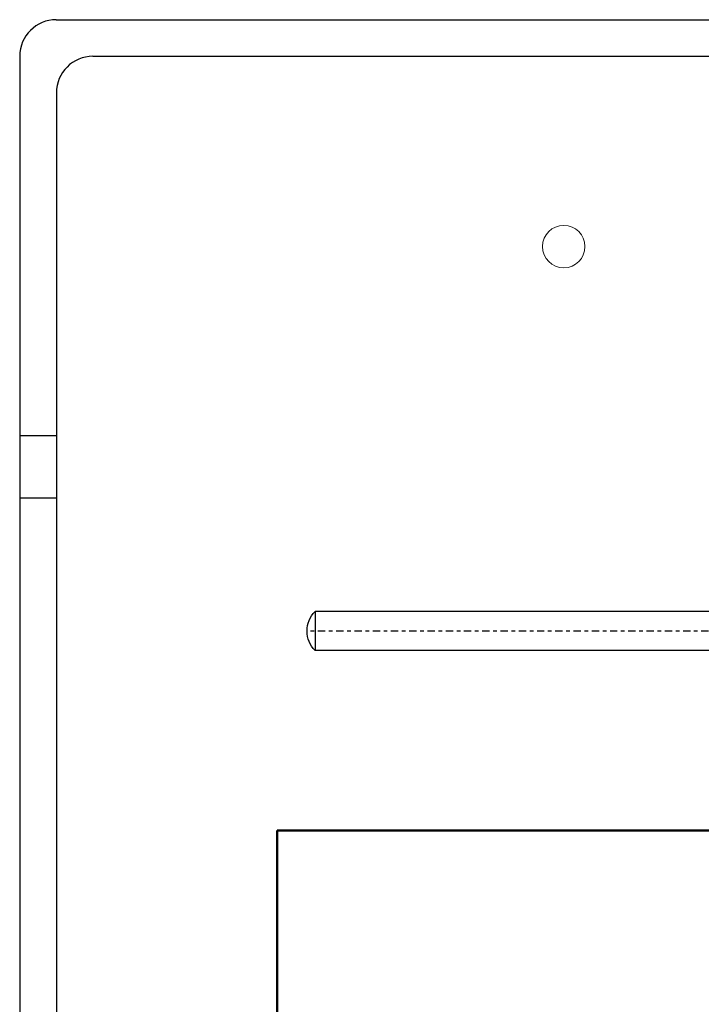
# Model space of a CAD drawing. Extents: x 33706 to 249013, y -74890 to 17912.
# Tile 230 of 256: x 130379 to 130398, y -22358 to -22331. Entities that reach past the tile are written whole.
import ezdxf

# ---------------------------------------------------------------- set-up
doc = ezdxf.new("R2010")
doc.units = 0
doc.header["$MEASUREMENT"] = 0
doc.linetypes.add('DASHDOT', pattern=[8.5, 4, -2, 0.5, -2])
for name, color, linetype in [('gaz', 1, 'Continuous'), ('LC-007-002-----0', 1, 'Continuous'), ('LC-008-002-----0', 1, 'Continuous'), ('LC-009-002-----0', 1, 'Continuous'), ('LC-010-002-----0', 1, 'Continuous'), ('symbole', 7, 'Continuous')]:
    doc.layers.add(name, color=color, linetype=linetype)
doc.layers.add('inst-gaz-rury', color=50, linetype='Continuous', lineweight=50)

# ---------------------------------------------------------------- blocks, each defined once
blk = doc.blocks.new('kdk dn40 pn50')
at = {"layer": 'LC-007-002-----0'}
for p, q in [((55.5, 125.15), (341.06, 125.15)), ((55.5, 103.85), (341.06, 103.85))]:
    blk.add_line(p, q, dxfattribs=at)
at = {"layer": 'LC-008-002-----0'}
blk.add_line((341.06, 125.15), (341.06, 103.85), dxfattribs=at)
at = {"layer": 'LC-009-002-----0'}
blk.add_arc((330.5, 114.5), 15, 314.7651, 45.2349, dxfattribs=at)
at = {"layer": 'LC-010-002-----0', "color": 2, "linetype": 'DASHDOT'}
blk.add_line((-4.5, 114.5), (345.5, 114.5), dxfattribs=at)

msp = doc.modelspace()

# ---------------------------------------------------------------- linework, layer by layer
at = {"layer": 'gaz', "linetype": 'Continuous'}
for p, q in [((130386.445, -22382.763), (130386.445, -22352.763)), ((130386.445, -22352.763), (130416.836, -22352.763))]:
    msp.add_line(p, q, dxfattribs=at)
at = {"layer": 'inst-gaz-rury'}
msp.add_line((130386.445, -22552.763), (130386.445, -22352.763), dxfattribs=at)
at = {"layer": 'inst-gaz-rury', "ltscale": 50}
msp.add_line((130386.445, -22352.763), (130416.836, -22352.763), dxfattribs=at)
at = {"layer": 'symbole', "lineweight": 30}
for p, q in [((130380.39, -22330.54), (130423.39, -22330.54)), ((130379.39, -22331.54), (130379.39, -22374.54)), ((130381.394, -22331.544), (130422.385, -22331.544)), ((130380.394, -22332.544), (130380.394, -22373.536)), ((130379.39, -22341.937), (130380.394, -22341.937)), ((130379.39, -22343.647), (130380.394, -22343.647))]:
    msp.add_line(p, q, dxfattribs=at)
at = {"layer": 'symbole', "lineweight": 18}
msp.add_circle((130394.292, -22336.758), 0.581, dxfattribs=at)
at = {"layer": 'symbole', "lineweight": 30}
for centre in [(130380.39, -22331.54), (130381.394, -22332.544)]:
    msp.add_arc(centre, 1, 90, 180, dxfattribs=at)

# ---------------------------------------------------------------- block references
at = {"layer": 'gaz', "linetype": 'Continuous', "xscale": -0.05, "yscale": 0.05}
msp.add_blockref('kdk dn40 pn50', (130404.534, -22353.019), dxfattribs=at)

doc.saveas('drawing.dxf')
